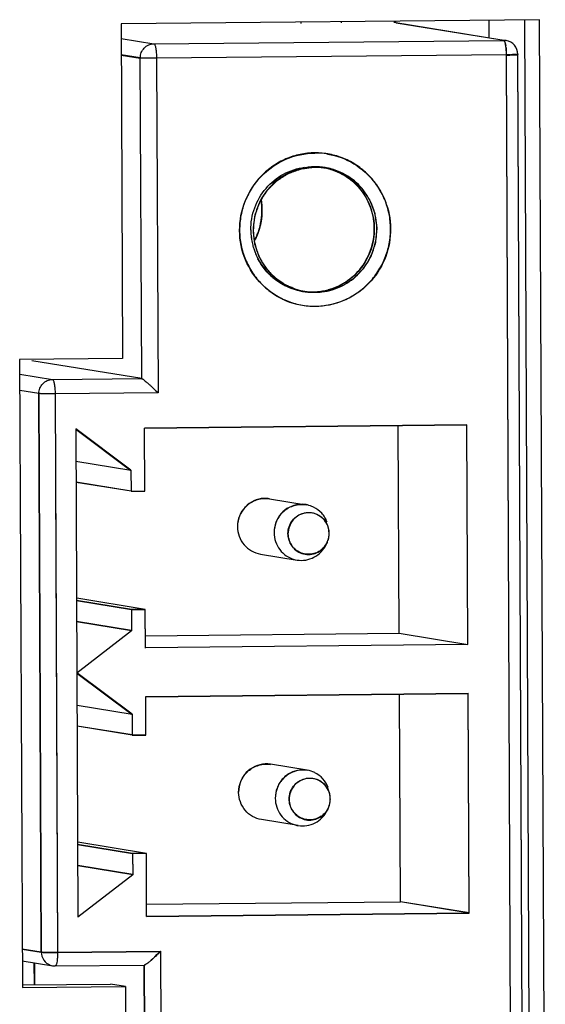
# Model space of a CAD drawing. Header units: millimetres. Extents: x 0 to 1750, y -1720 to 477.
# Tile 114 of 256: x 345.42 to 352.95, y -841.84 to -827.72. Entities that reach past the tile are written whole.
import ezdxf

# ---------------------------------------------------------------- set-up
doc = ezdxf.new("R2010")
doc.units = ezdxf.units.MM
doc.header["$LTSCALE"] = 92.51
for name, color, linetype in [('101301082_14DXF_CONTINUOUS_LINE', 7, 'CONTINUOUS'), ('101301082_DXF_CONTINUOUS_LINE', 7, 'CONTINUOUS'), ('101302966_14DXF_CONTINUOUS_LINE', 7, 'CONTINUOUS'), ('101302966_DXF_CONTINUOUS_LINE', 7, 'CONTINUOUS'), ('DE-11-072043DXF_CONTINUOUS_LINE', 7, 'CONTINUOUS'), ('DE-19-009523DXF_CONTINUOUS_LINE', 7, 'CONTINUOUS'), ('HD_2X15P_30XDXF_CONTINUOUS_LINE', 7, 'CONTINUOUS')]:
    doc.layers.add(name, color=color, linetype=linetype)

msp = doc.modelspace()

# ---------------------------------------------------------------- linework, layer by layer
at = {"layer": '101301082_14DXF_CONTINUOUS_LINE'}
for p, q in [((352.359, -828.017), (350.784, -827.76)), ((350.817, -827.763), (352.393, -828.02)), ((346.872, -827.99), (347.342, -828.067)), ((347.342, -828.067), (352.359, -828.017)), ((347.146, -828.269), (346.873, -828.224)), ((347.166, -832.867), (347.146, -828.269)), ((352.396, -828.223), (347.379, -828.273)), ((347.379, -828.273), (347.4, -833.07)), ((352.453, -828.222), (352.396, -828.223)), ((352.473, -845.824), (352.396, -828.223)), ((352.637, -845.818), (352.56, -828.216)), ((352.56, -828.216), (352.56, -828.216)), ((349.797, -829.841), (349.762, -829.835)), ((349.507, -831.617), (349.472, -831.611)), ((347.166, -832.867), (345.591, -832.61)), ((345.417, -832.803), (345.887, -832.879)), ((345.887, -832.879), (347.166, -832.867)), ((345.691, -833.081), (345.418, -833.037)), ((345.726, -841.087), (345.691, -833.081)), ((347.4, -833.07), (345.924, -833.085)), ((345.924, -833.085), (345.959, -841.091)), ((351.829, -833.531), (347.206, -833.577)), ((350.858, -836.519), (350.845, -833.545)), ((351.843, -836.68), (351.829, -833.531)), ((347.012, -834.179), (346.221, -833.587)), ((346.221, -833.587), (346.252, -840.584)), ((347.21, -834.477), (347.206, -833.577)), ((347.012, -834.179), (347.013, -834.479)), ((347.013, -834.479), (346.224, -834.35)), ((347.013, -834.479), (347.21, -834.477)), ((348.998, -834.589), (349.523, -834.675)), ((347.021, -836.178), (346.232, -836.049)), ((347.217, -836.176), (346.234, -836.015)), ((347.217, -836.176), (347.021, -836.178)), ((347.021, -836.178), (347.022, -836.478)), ((347.22, -836.726), (347.217, -836.176)), ((347.022, -836.478), (346.233, -836.349)), ((346.236, -837.085), (347.022, -836.478)), ((347.219, -836.555), (350.858, -836.519)), ((350.858, -836.519), (351.843, -836.68)), ((351.843, -836.68), (347.22, -836.726)), ((347.027, -837.677), (346.236, -837.085)), ((347.223, -837.425), (351.846, -837.379)), ((347.225, -837.975), (347.223, -837.425)), ((350.875, -840.367), (350.862, -837.393)), ((351.86, -840.528), (351.846, -837.379)), ((347.027, -837.677), (347.028, -837.977)), ((347.028, -837.977), (346.24, -837.848)), ((347.028, -837.977), (347.225, -837.975)), ((349.539, -838.483), (349.014, -838.397)), ((347.036, -839.676), (346.247, -839.547)), ((347.233, -839.674), (346.249, -839.514)), ((347.233, -839.674), (347.036, -839.676)), ((347.036, -839.676), (347.037, -839.976)), ((347.237, -840.574), (347.233, -839.674)), ((347.037, -839.976), (346.249, -839.847)), ((346.252, -840.584), (347.037, -839.976)), ((347.236, -840.403), (350.875, -840.367)), ((351.86, -840.528), (350.875, -840.367)), ((347.237, -840.574), (351.86, -840.528)), ((345.453, -841.043), (345.726, -841.087)), ((345.959, -841.091), (347.435, -841.077)), ((347.435, -841.077), (347.456, -845.874)), ((345.627, -841.559), (345.626, -841.243)), ((345.629, -841.244), (345.63, -841.559)), ((347.223, -845.87), (347.203, -841.277))]:
    msp.add_line(p, q, dxfattribs=at)
for centre, radius, start, end in [((350.786, -827.953), 0.193, 86.2009, 90.5642), ((350.786, -827.954), 0.194, 80.7431, 86.2025), ((352.361, -828.211), 0.194, 80.7427, 90.552), ((352.36, -828.217), 0.2, 0.251, 80.7309), ((352.365, -823.909), 4.314, 271.1564, 271.3292), ((349.657, -830.704), 0.874, 96.6568, 99.6977), ((349.657, -830.703), 0.874, 90.5748, 96.6591), ((349.657, -830.7), 0.871, 87.516, 90.5671), ((349.657, -830.702), 0.873, 84.4731, 87.5166), ((349.657, -830.7), 0.87, 80.734, 84.4738), ((349.657, -830.699), 0.87, 78.3685, 80.7315), ((349.657, -830.7), 0.871, 75.3197, 78.3683), ((349.641, -830.728), 0.91, 180.2511, 180.5244), ((349.642, -830.728), 0.911, 180.5244, 180.866), ((349.645, -830.728), 0.914, 180.8692, 187.3658), ((347.976, -830.456), 0.915, 339.9173, 346.2417), ((347.975, -830.455), 0.916, 346.2427, 348.1574), ((347.976, -830.456), 0.915, 346.2417, 346.2694), ((347.975, -830.455), 0.916, 348.1574, 348.1783), ((347.979, -830.456), 0.912, 332.0176, 337.8732), ((347.977, -830.456), 0.914, 337.8725, 339.9133), ((347.979, -830.456), 0.912, 337.8732, 337.8869), ((347.976, -830.456), 0.915, 339.861, 339.9173), ((347.98, -830.457), 0.91, 331.556, 332.013), ((347.979, -830.456), 0.912, 332.0105, 332.0176), ((349.634, -830.731), 0.902, 201.3574, 206.4751), ((349.629, -830.733), 0.897, 206.4792, 207.5594), ((349.648, -830.758), 0.871, 252.2695, 255.3197), ((349.612, -830.752), 0.871, 255.32, 260.7293), ((349.648, -830.758), 0.871, 255.32, 260.7293), ((349.612, -830.753), 0.87, 261.9444, 263.1207), ((349.612, -830.75), 0.872, 263.1218, 267.5165), ((349.647, -830.758), 0.87, 260.734, 264.4738), ((349.648, -830.757), 0.872, 264.4726, 270.5641), ((349.612, -830.752), 0.871, 267.5159, 270.5671), ((349.612, -830.752), 0.871, 270.5696, 272.9098), ((349.612, -830.75), 0.873, 272.9089, 273.6185), ((349.647, -830.755), 0.874, 270.5748, 276.6591), ((349.611, -830.748), 0.875, 273.6191, 276.6573), ((349.612, -830.748), 0.874, 276.6567, 279.6976), ((348.935, -834.972), 0.388, 80.7483, 92.3696), ((349.461, -835.061), 0.391, 92.3686, 95.9537), ((349.461, -835.059), 0.389, 88.9104, 92.3689), ((349.461, -835.054), 0.385, 80.7446, 88.9128), ((349.554, -835.084), 0.301, 18.8829, 26.3611), ((349.552, -835.084), 0.302, 10.2535, 18.8775), ((349.551, -835.084), 0.304, 7.4861, 10.2523), ((349.55, -835.085), 0.305, 3.9978, 7.4866), ((349.549, -835.084), 0.306, 352.8489, 359.074), ((349.551, -835.084), 0.304, 0.2538, 3.9993), ((349.552, -835.084), 0.303, 359.7551, 0.251), ((349.551, -835.084), 0.304, 359.0797, 359.755), ((349.55, -835.085), 0.304, 333.9732, 341.7765), ((349.55, -835.084), 0.305, 341.7806, 344.6325), ((349.55, -835.084), 0.305, 344.6325, 346.4834), ((349.55, -835.085), 0.305, 346.4842, 350.7206), ((349.549, -835.084), 0.306, 350.722, 352.8505), ((349.556, -835.089), 0.298, 304.6709, 308.4205), ((348.952, -838.78), 0.388, 80.7483, 92.3696), ((349.477, -838.872), 0.394, 92.7635, 96.3533), ((349.477, -838.87), 0.392, 88.8585, 92.7643), ((349.477, -838.865), 0.387, 80.7436, 88.8593), ((349.477, -838.864), 0.387, 63.7727, 80.6673), ((349.57, -838.892), 0.301, 18.8829, 26.3611), ((349.569, -838.892), 0.302, 10.2535, 18.8775), ((349.567, -838.893), 0.304, 7.4861, 10.2523), ((349.566, -838.893), 0.306, 351.7761, 358.9997), ((349.566, -838.893), 0.305, 3.9978, 7.4866), ((349.567, -838.893), 0.304, 0.2538, 3.9993), ((349.568, -838.893), 0.303, 359.737, 0.251), ((349.568, -838.893), 0.304, 359.0052, 359.7369), ((349.567, -838.893), 0.304, 333.9732, 341.7765), ((349.566, -838.893), 0.305, 341.7888, 351.7655), ((349.572, -838.897), 0.298, 304.6709, 308.4205)]:
    msp.add_arc(centre, radius, start, end, dxfattribs=at)
msp.add_open_spline([(352.363, -828.019), (352.362, -828.018), (352.361, -828.017), (352.359, -828.017)], degree=3, dxfattribs=at)
for points, knots in [([(352.371, -828.03), (352.37, -828.028), (352.368, -828.024), (352.366, -828.021), (352.363, -828.019)], [0, 0, 0, 0, 0.306436, 1, 1, 1, 1]), ([(352.391, -828.122), (352.389, -828.103), (352.385, -828.078), (352.378, -828.047), (352.373, -828.035), (352.371, -828.03)], [0, 0, 0, 0, 0.595417, 0.824642, 1, 1, 1, 1]), ([(347.146, -828.269), (347.146, -828.243), (347.156, -828.19), (347.199, -828.123), (347.264, -828.078), (347.316, -828.067), (347.342, -828.067)], [0, 0, 0, 0, 0.251634, 0.502568, 0.751999, 1, 1, 1, 1]), ([(347.342, -828.067), (347.345, -828.067), (347.351, -828.073), (347.36, -828.094), (347.37, -828.136), (347.377, -828.199), (347.378, -828.247), (347.379, -828.273)], [0, 0, 0, 0, 0.040308, 0.106882, 0.326195, 0.638694, 1, 1, 1, 1]), ([(352.396, -828.223), (352.396, -828.214), (352.396, -828.181), (352.394, -828.147), (352.391, -828.122)], [0, 0, 0, 0, 0.259021, 1, 1, 1, 1]), ([(347.379, -828.273), (347.353, -828.273), (347.303, -828.273), (347.243, -828.273), (347.201, -828.272), (347.177, -828.271), (347.159, -828.27), (347.15, -828.269), (347.146, -828.269)], [0, 0, 0, 0, 0.335353, 0.643065, 0.771579, 0.876387, 0.953495, 1, 1, 1, 1]), ([(352.56, -828.216), (352.559, -828.217), (352.556, -828.217), (352.551, -828.218), (352.543, -828.219), (352.532, -828.219), (352.518, -828.22), (352.496, -828.221), (352.478, -828.221), (352.466, -828.222)], [0, 0, 0, 0, 0.028889, 0.087622, 0.175752, 0.292046, 0.434878, 0.602169, 1, 1, 1, 1]), ([(349.65, -829.629), (349.579, -829.63), (349.437, -829.645), (349.232, -829.71), (349.044, -829.814), (348.879, -829.954), (348.744, -830.123), (348.644, -830.316), (348.583, -830.524), (348.57, -830.669), (348.57, -830.741)], [0, 0, 0, 0, 0.123883, 0.248031, 0.37255, 0.497476, 0.622787, 0.7484, 0.874184, 1, 1, 1, 1]), ([(350.734, -830.717), (350.734, -830.646), (350.72, -830.502), (350.657, -830.296), (350.556, -830.106), (350.42, -829.94), (350.255, -829.804), (350.066, -829.703), (349.862, -829.642), (349.721, -829.629), (349.65, -829.629)], [0, 0, 0, 0, 0.126124, 0.251971, 0.377456, 0.502534, 0.627226, 0.751612, 0.875815, 1, 1, 1, 1]), ([(349.51, -829.842), (349.413, -829.858), (349.223, -829.925), (348.987, -830.114), (348.824, -830.37), (348.753, -830.666), (348.78, -830.968), (348.904, -831.245), (349.11, -831.465), (349.289, -831.557), (349.382, -831.587)], [0, 0, 0, 0, 0.124247, 0.249157, 0.37469, 0.500541, 0.62627, 0.751489, 0.876025, 1, 1, 1, 1]), ([(349.749, -831.623), (349.85, -831.611), (350.051, -831.55), (350.303, -831.362), (350.477, -831.099), (350.553, -830.792), (350.522, -830.478), (350.388, -830.193), (350.166, -829.971), (349.976, -829.884), (349.878, -829.858)], [0, 0, 0, 0, 0.124217, 0.249101, 0.374646, 0.500537, 0.626302, 0.751525, 0.876038, 1, 1, 1, 1]), ([(350.502, -830.714), (350.501, -830.621), (350.471, -830.433), (350.343, -830.179), (350.143, -829.978), (349.974, -829.893), (349.886, -829.865)], [0, 0, 0, 0, 0.251697, 0.502336, 0.751684, 1, 1, 1, 1]), ([(348.877, -830.299), (348.887, -830.355), (348.896, -830.471), (348.883, -830.587), (348.872, -830.643)], [0, 0, 0, 0, 0.499772, 1, 1, 1, 1]), ([(348.57, -830.741), (348.57, -830.812), (348.585, -830.956), (348.648, -831.162), (348.749, -831.352), (348.885, -831.518), (349.05, -831.654), (349.238, -831.755), (349.442, -831.816), (349.584, -831.829), (349.654, -831.829)], [0, 0, 0, 0, 0.126124, 0.251971, 0.377456, 0.502534, 0.627226, 0.751612, 0.875815, 1, 1, 1, 1]), ([(349.654, -831.829), (349.725, -831.828), (349.867, -831.813), (350.072, -831.748), (350.261, -831.644), (350.425, -831.504), (350.56, -831.335), (350.66, -831.142), (350.722, -830.934), (350.735, -830.789), (350.734, -830.717)], [0, 0, 0, 0, 0.123883, 0.248031, 0.37255, 0.497476, 0.622787, 0.7484, 0.874184, 1, 1, 1, 1]), ([(349.759, -831.61), (349.861, -831.593), (350.063, -831.52), (350.307, -831.312), (350.466, -831.033), (350.502, -830.82), (350.502, -830.714)], [0, 0, 0, 0, 0.248179, 0.497771, 0.748628, 1, 1, 1, 1]), ([(348.834, -831.148), (348.862, -831.202), (348.93, -831.306), (349.062, -831.436), (349.217, -831.535), (349.332, -831.579), (349.391, -831.594)], [0, 0, 0, 0, 0.251131, 0.501408, 0.750952, 1, 1, 1, 1]), ([(345.691, -833.081), (345.691, -833.055), (345.701, -833.003), (345.744, -832.936), (345.81, -832.891), (345.861, -832.88), (345.887, -832.879)], [0, 0, 0, 0, 0.251634, 0.502568, 0.751999, 1, 1, 1, 1]), ([(345.887, -832.879), (345.89, -832.88), (345.896, -832.886), (345.906, -832.906), (345.915, -832.948), (345.922, -833.011), (345.924, -833.059), (345.924, -833.085)], [0, 0, 0, 0, 0.040308, 0.106882, 0.326195, 0.638694, 1, 1, 1, 1]), ([(347.166, -832.867), (347.168, -832.867), (347.173, -832.869), (347.181, -832.874), (347.191, -832.881), (347.209, -832.894), (347.233, -832.914), (347.264, -832.942), (347.298, -832.972), (347.343, -833.015), (347.377, -833.048), (347.4, -833.07)], [0, 0, 0, 0, 0.019407, 0.050088, 0.091039, 0.140679, 0.259557, 0.395828, 0.542104, 0.693603, 1, 1, 1, 1]), ([(345.924, -833.085), (345.898, -833.085), (345.848, -833.085), (345.788, -833.085), (345.746, -833.084), (345.722, -833.083), (345.704, -833.082), (345.695, -833.082), (345.691, -833.081)], [0, 0, 0, 0, 0.335353, 0.643065, 0.771579, 0.876387, 0.953495, 1, 1, 1, 1]), ([(348.919, -834.584), (348.869, -834.586), (348.768, -834.611), (348.642, -834.702), (348.559, -834.834), (348.539, -834.937), (348.54, -834.988)], [0, 0, 0, 0, 0.248023, 0.497492, 0.748419, 1, 1, 1, 1]), ([(349.42, -834.672), (349.372, -834.677), (349.276, -834.705), (349.159, -834.797), (349.082, -834.926), (349.064, -835.024), (349.065, -835.073)], [0, 0, 0, 0, 0.248813, 0.498085, 0.748649, 1, 1, 1, 1]), ([(349.632, -834.71), (349.623, -834.706), (349.588, -834.69), (349.551, -834.679), (349.523, -834.675)], [0, 0, 0, 0, 0.251055, 1, 1, 1, 1]), ([(349.264, -835.089), (349.264, -835.056), (349.275, -834.988), (349.323, -834.899), (349.397, -834.83), (349.489, -834.789), (349.59, -834.782), (349.687, -834.808), (349.769, -834.866), (349.809, -834.92), (349.823, -834.95)], [0, 0, 0, 0, 0.126171, 0.252113, 0.377479, 0.502162, 0.626348, 0.750444, 0.874899, 1, 1, 1, 1]), ([(349.825, -834.923), (349.816, -834.9), (349.795, -834.855), (349.735, -834.777), (349.675, -834.732), (349.632, -834.71)], [0, 0, 0, 0, 0.2511, 0.502333, 1, 1, 1, 1]), ([(349.725, -835.334), (349.703, -835.349), (349.655, -835.373), (349.576, -835.389), (349.495, -835.383), (349.42, -835.355), (349.354, -835.308), (349.304, -835.245), (349.272, -835.17), (349.265, -835.116), (349.264, -835.089)], [0, 0, 0, 0, 0.124995, 0.249524, 0.373813, 0.498161, 0.622847, 0.748052, 0.873805, 1, 1, 1, 1]), ([(349.824, -835.218), (349.814, -835.238), (349.79, -835.276), (349.758, -835.308), (349.74, -835.322)], [0, 0, 0, 0, 0.500805, 1, 1, 1, 1]), ([(348.936, -838.393), (348.886, -838.395), (348.785, -838.419), (348.659, -838.51), (348.575, -838.642), (348.556, -838.745), (348.556, -838.796)], [0, 0, 0, 0, 0.248023, 0.497492, 0.748419, 1, 1, 1, 1]), ([(349.434, -838.48), (349.386, -838.486), (349.314, -838.507), (349.233, -838.56), (349.18, -838.611), (349.137, -838.671), (349.095, -838.759), (349.081, -838.833), (349.081, -838.882)], [0, 0, 0, 0, 0.248795, 0.373547, 0.49816, 0.623285, 0.749083, 1, 1, 1, 1]), ([(349.281, -838.897), (349.281, -838.864), (349.292, -838.797), (349.34, -838.707), (349.414, -838.638), (349.506, -838.598), (349.606, -838.59), (349.703, -838.617), (349.786, -838.674), (349.825, -838.729), (349.84, -838.758)], [0, 0, 0, 0, 0.126171, 0.252113, 0.377479, 0.502162, 0.626348, 0.750444, 0.874899, 1, 1, 1, 1]), ([(349.841, -838.73), (349.824, -838.684), (349.771, -838.599), (349.691, -838.539), (349.648, -838.518)], [0, 0, 0, 0, 0.501639, 1, 1, 1, 1]), ([(349.741, -839.142), (349.72, -839.157), (349.671, -839.181), (349.592, -839.197), (349.512, -839.191), (349.437, -839.163), (349.371, -839.116), (349.321, -839.053), (349.289, -838.978), (349.281, -838.924), (349.281, -838.897)], [0, 0, 0, 0, 0.124995, 0.249524, 0.373813, 0.498161, 0.622847, 0.748052, 0.873805, 1, 1, 1, 1]), ([(349.841, -839.026), (349.831, -839.046), (349.807, -839.085), (349.775, -839.116), (349.757, -839.13)], [0, 0, 0, 0, 0.500805, 1, 1, 1, 1]), ([(345.726, -841.087), (345.73, -841.088), (345.739, -841.089), (345.757, -841.09), (345.781, -841.09), (345.823, -841.091), (345.883, -841.092), (345.933, -841.091), (345.959, -841.091)], [0, 0, 0, 0, 0.046505, 0.123613, 0.228421, 0.356935, 0.664647, 1, 1, 1, 1]), ([(345.959, -841.091), (345.959, -841.1), (345.959, -841.133), (345.957, -841.166), (345.955, -841.19)], [0, 0, 0, 0, 0.262173, 1, 1, 1, 1]), ([(347.3, -841.205), (347.312, -841.195), (347.358, -841.154), (347.402, -841.11), (347.435, -841.077)], [0, 0, 0, 0, 0.240224, 1, 1, 1, 1])]:
    msp.add_open_spline(points, degree=3, knots=knots, dxfattribs=at)
at = {"layer": '101301082_DXF_CONTINUOUS_LINE'}
for p, q in [((346.873, -828.228), (347.146, -828.273)), ((352.473, -845.828), (352.396, -828.227)), ((352.637, -845.822), (352.56, -828.22)), ((348.89, -830.424), (348.891, -830.444)), ((348.891, -830.444), (348.891, -830.459)), ((348.767, -830.73), (348.767, -830.711)), ((348.767, -830.745), (348.767, -830.73)), ((350.537, -830.693), (350.538, -830.713)), ((350.538, -830.713), (350.538, -830.728)), ((349.507, -831.621), (349.471, -831.615)), ((345.691, -833.085), (345.726, -841.091)), ((351.829, -833.535), (347.206, -833.581)), ((346.221, -833.591), (347.012, -834.183)), ((346.221, -833.591), (346.252, -840.588)), ((347.21, -834.481), (347.206, -833.581)), ((347.012, -834.183), (346.223, -834.054)), ((347.012, -834.183), (347.013, -834.483)), ((345.929, -834.322), (345.959, -841.095)), ((347.013, -834.483), (346.225, -834.354)), ((347.013, -834.483), (347.21, -834.481)), ((349.855, -835.087), (349.852, -835.049)), ((348.869, -835.383), (349.394, -835.468)), ((347.021, -836.182), (346.232, -836.053)), ((347.217, -836.18), (347.021, -836.182)), ((347.021, -836.182), (347.022, -836.482)), ((347.22, -836.73), (347.217, -836.18)), ((347.022, -836.482), (346.233, -836.353)), ((347.022, -836.482), (346.236, -837.089)), ((346.236, -837.089), (347.027, -837.681)), ((347.223, -837.429), (351.846, -837.383)), ((347.225, -837.979), (347.223, -837.429)), ((350.875, -840.371), (350.862, -837.393)), ((351.86, -840.532), (351.846, -837.383)), ((347.027, -837.681), (346.239, -837.552)), ((347.027, -837.681), (347.028, -837.981)), ((347.028, -837.981), (346.24, -837.852)), ((347.028, -837.981), (347.225, -837.979)), ((349.871, -838.895), (349.869, -838.857)), ((349.41, -839.276), (348.885, -839.191)), ((347.036, -839.68), (346.247, -839.551)), ((347.233, -839.678), (347.036, -839.68)), ((347.036, -839.68), (347.037, -839.98)), ((347.237, -840.578), (347.233, -839.678)), ((347.037, -839.98), (346.249, -839.851)), ((347.037, -839.98), (346.252, -840.588)), ((351.86, -840.532), (350.875, -840.371)), ((347.237, -840.578), (351.86, -840.532)), ((345.453, -841.047), (345.726, -841.091)), ((345.959, -841.095), (347.435, -841.081)), ((347.435, -841.081), (347.456, -845.878)), ((345.454, -841.215), (345.891, -841.287)), ((345.627, -841.559), (345.626, -841.243)), ((345.63, -841.559), (345.629, -841.244)), ((345.885, -841.286), (345.891, -841.287)), ((345.924, -841.289), (347.203, -841.277)), ((347.203, -841.277), (347.223, -845.874))]:
    msp.add_line(p, q, dxfattribs=at)
for centre, radius, start, end in [((351.747, -828.193), 0.647, 6.0402, 8.6695), ((351.302, -828.232), 1.094, 0.2561, 2.1017), ((349.659, -830.736), 1.103, 80.93, 90.5799), ((349.621, -830.697), 0.869, 83.2206, 88.1639), ((349.62, -830.704), 0.877, 80.708, 83.2247), ((349.619, -830.707), 0.879, 75.9661, 80.7083), ((349.642, -830.732), 0.911, 180.3776, 187.1274), ((347.979, -830.46), 0.912, 340.038, 346.4728), ((347.99, -830.462), 0.901, 346.4845, 348.4268), ((349.646, -830.732), 0.915, 187.1242, 188.7003), ((349.645, -830.732), 0.914, 188.6994, 194.1396), ((347.97, -830.456), 0.922, 332.2555, 338.0815), ((347.972, -830.457), 0.92, 338.0827, 339.19), ((347.973, -830.457), 0.919, 339.19, 340.0447), ((349.638, -830.733), 0.907, 194.1418, 197.2749), ((349.63, -830.736), 0.898, 197.2735, 201.1204), ((349.621, -830.739), 0.889, 201.1279, 206.3342), ((349.626, -830.737), 0.894, 206.3344, 207.4206), ((349.614, -830.744), 0.883, 255.9761, 260.7083), ((349.614, -830.746), 0.881, 260.7079, 263.2196), ((349.613, -830.752), 0.875, 263.2188, 265.9197), ((349.612, -830.766), 0.861, 265.9134, 270.5581), ((349.545, -835.089), 0.31, 9.9977, 13.7788), ((349.544, -835.089), 0.31, 7.448, 9.9992), ((349.552, -835.088), 0.302, 351.3409, 0.2054), ((349.559, -835.094), 0.294, 330.9274, 334.0722), ((349.547, -835.088), 0.308, 334.1385, 347.2371), ((349.544, -835.087), 0.311, 347.2059, 351.3698), ((349.458, -835.075), 0.398, 254.8386, 260.6407), ((349.563, -838.898), 0.308, 7.5981, 13.9665), ((349.564, -838.897), 0.307, 352.5492, 0.2237), ((349.584, -838.906), 0.285, 329.0271, 331.8007), ((349.583, -838.905), 0.286, 331.8079, 334.0475), ((349.475, -838.886), 0.396, 254.2766, 260.6498), ((345.922, -841.096), 0.194, 249.567, 259.0372), ((345.922, -841.095), 0.194, 260.7204, 270.5397)]:
    msp.add_arc(centre, radius, start, end, dxfattribs=at)
for points, knots in [([(352.359, -828.021), (352.36, -828.021), (352.366, -828.024), (352.369, -828.029), (352.371, -828.033)], [0, 0, 0, 0, 0.181285, 1, 1, 1, 1]), ([(352.371, -828.033), (352.373, -828.037), (352.38, -828.057), (352.384, -828.078), (352.387, -828.096)], [0, 0, 0, 0, 0.183704, 1, 1, 1, 1]), ([(352.396, -828.227), (352.418, -828.227), (352.457, -828.226), (352.503, -828.225), (352.532, -828.223), (352.547, -828.223), (352.554, -828.221), (352.56, -828.221), (352.56, -828.22)], [0, 0, 0, 0, 0.393473, 0.715919, 0.836692, 0.925825, 0.980413, 1, 1, 1, 1]), ([(349.657, -831.832), (349.516, -831.834), (349.23, -831.783), (348.872, -831.536), (348.627, -831.175), (348.542, -830.744), (348.624, -830.312), (348.863, -829.944), (349.221, -829.695), (349.507, -829.635), (349.647, -829.634)], [0, 0, 0, 0, 0.123872, 0.248173, 0.373243, 0.499085, 0.625183, 0.750925, 0.875852, 1, 1, 1, 1]), ([(349.832, -829.647), (349.964, -829.668), (350.222, -829.764), (350.525, -830.04), (350.715, -830.406), (350.755, -830.819), (350.649, -831.219), (350.405, -831.553), (350.06, -831.777), (349.79, -831.831), (349.657, -831.832)], [0, 0, 0, 0, 0.123853, 0.248488, 0.373621, 0.499577, 0.625551, 0.751147, 0.875941, 1, 1, 1, 1]), ([(348.731, -830.738), (348.73, -830.63), (348.768, -830.412), (348.934, -830.127), (349.188, -829.919), (349.397, -829.85), (349.502, -829.836)], [0, 0, 0, 0, 0.251444, 0.50236, 0.751749, 1, 1, 1, 1]), ([(348.767, -830.711), (348.769, -830.697), (348.773, -830.669), (348.778, -830.634), (348.782, -830.605), (348.784, -830.584), (348.787, -830.567), (348.789, -830.553), (348.79, -830.544), (348.791, -830.537), (348.792, -830.532), (348.792, -830.527), (348.793, -830.524), (348.793, -830.522), (348.793, -830.52), (348.793, -830.518), (348.794, -830.516), (348.795, -830.513), (348.796, -830.51), (348.798, -830.506), (348.801, -830.499), (348.804, -830.491), (348.809, -830.477), (348.815, -830.46), (348.822, -830.44), (348.83, -830.42), (348.837, -830.399), (348.843, -830.383), (348.848, -830.369), (348.852, -830.359), (348.855, -830.35), (348.857, -830.344), (348.859, -830.339), (348.86, -830.336), (348.861, -830.335), (348.861, -830.334), (348.861, -830.333), (348.862, -830.332), (348.863, -830.331), (348.864, -830.328), (348.867, -830.324), (348.871, -830.318), (348.875, -830.311), (348.883, -830.299), (348.893, -830.283), (348.908, -830.259), (348.924, -830.235), (348.937, -830.214), (348.945, -830.202), (348.951, -830.193), (348.956, -830.185), (348.959, -830.179), (348.962, -830.174), (348.965, -830.171), (348.966, -830.168), (348.967, -830.166), (348.969, -830.165), (348.97, -830.164), (348.973, -830.161), (348.976, -830.158), (348.98, -830.154), (348.985, -830.149), (348.991, -830.143), (348.999, -830.135), (349.009, -830.125), (349.021, -830.112), (349.037, -830.097), (349.052, -830.082), (349.065, -830.069), (349.075, -830.059), (349.082, -830.052), (349.089, -830.045), (349.094, -830.04), (349.097, -830.037), (349.101, -830.033), (349.103, -830.031), (349.105, -830.029), (349.106, -830.028), (349.107, -830.027), (349.11, -830.025), (349.114, -830.023), (349.118, -830.02), (349.124, -830.016), (349.132, -830.011), (349.141, -830.006), (349.153, -829.998), (349.174, -829.985), (349.198, -829.969), (349.222, -829.954), (349.237, -829.945), (349.249, -829.937), (349.257, -829.932), (349.263, -829.928), (349.267, -829.926), (349.269, -829.924), (349.271, -829.923), (349.271, -829.923), (349.272, -829.923), (349.273, -829.922), (349.275, -829.922), (349.278, -829.921), (349.282, -829.919), (349.289, -829.917), (349.297, -829.914), (349.307, -829.91), (349.321, -829.905), (349.337, -829.899), (349.357, -829.892), (349.377, -829.885), (349.398, -829.878), (349.414, -829.872), (349.428, -829.867), (349.436, -829.864), (349.443, -829.861), (349.447, -829.86), (349.45, -829.859), (349.453, -829.858), (349.455, -829.857), (349.457, -829.857), (349.458, -829.857), (349.461, -829.856), (349.464, -829.856), (349.468, -829.855), (349.474, -829.855), (349.481, -829.854), (349.49, -829.853), (349.504, -829.851), (349.521, -829.849), (349.543, -829.846), (349.571, -829.843), (349.606, -829.839), (349.634, -829.835), (349.648, -829.833)], [0, 0, 0, 0, 0.03125, 0.0625, 0.078125, 0.09375, 0.109375, 0.117188, 0.125, 0.128906, 0.132812, 0.136719, 0.138672, 0.140625, 0.141602, 0.142578, 0.144531, 0.146484, 0.148438, 0.152344, 0.15625, 0.164062, 0.171875, 0.1875, 0.203125, 0.21875, 0.234375, 0.25, 0.257812, 0.265625, 0.273438, 0.277344, 0.28125, 0.283203, 0.28418, 0.285156, 0.285645, 0.286133, 0.287109, 0.289062, 0.292969, 0.296875, 0.304688, 0.3125, 0.328125, 0.34375, 0.375, 0.390625, 0.398438, 0.40625, 0.414062, 0.417969, 0.421875, 0.425781, 0.427734, 0.428711, 0.429688, 0.431641, 0.433594, 0.4375, 0.441406, 0.445312, 0.453125, 0.460938, 0.46875, 0.484375, 0.5, 0.515625, 0.53125, 0.539062, 0.546875, 0.554688, 0.558594, 0.5625, 0.566406, 0.568359, 0.570312, 0.571289, 0.572266, 0.574219, 0.578125, 0.582031, 0.585938, 0.59375, 0.601562, 0.609375, 0.625, 0.65625, 0.671875, 0.6875, 0.695312, 0.703125, 0.707031, 0.710938, 0.712891, 0.713867, 0.714355, 0.714844, 0.71582, 0.716797, 0.71875, 0.722656, 0.726562, 0.734375, 0.742188, 0.75, 0.765625, 0.78125, 0.796875, 0.8125, 0.828125, 0.835938, 0.84375, 0.847656, 0.851562, 0.853516, 0.855469, 0.857422, 0.858398, 0.859375, 0.861328, 0.863281, 0.867188, 0.871094, 0.875, 0.882812, 0.890625, 0.90625, 0.921875, 0.9375, 0.96875, 1, 1, 1, 1]), ([(349.648, -829.833), (349.654, -829.833), (349.664, -829.833), (349.676, -829.834), (349.685, -829.834), (349.695, -829.834), (349.704, -829.835), (349.713, -829.835), (349.722, -829.836), (349.732, -829.837), (349.741, -829.837), (349.75, -829.838), (349.759, -829.84), (349.767, -829.84), (349.773, -829.841), (349.783, -829.843), (349.79, -829.844), (349.797, -829.845)], [0, 0, 0, 0, 0.125, 0.1875, 0.25, 0.3125, 0.375, 0.4375, 0.5, 0.5625, 0.625, 0.6875, 0.75, 0.8125, 0.84375, 0.875, 1, 1, 1, 1]), ([(349.797, -829.845), (349.809, -829.848), (349.833, -829.855), (349.863, -829.863), (349.887, -829.87), (349.905, -829.875), (349.923, -829.881), (349.941, -829.886), (349.956, -829.89), (349.967, -829.893), (349.973, -829.895), (349.977, -829.896), (349.982, -829.897), (349.985, -829.898), (349.987, -829.899), (349.989, -829.899), (349.99, -829.899), (349.991, -829.9), (349.993, -829.901), (349.996, -829.903), (349.999, -829.905), (350.004, -829.908), (350.011, -829.912), (350.02, -829.916), (350.031, -829.922), (350.05, -829.933), (350.077, -829.948), (350.105, -829.963), (350.124, -829.974), (350.135, -829.98), (350.143, -829.985), (350.15, -829.988), (350.155, -829.991), (350.159, -829.993), (350.161, -829.995), (350.163, -829.996), (350.165, -829.997), (350.166, -829.997), (350.166, -829.998), (350.168, -830), (350.171, -830.002), (350.174, -830.005), (350.178, -830.008), (350.182, -830.013), (350.191, -830.02), (350.202, -830.031), (350.216, -830.043), (350.23, -830.056), (350.244, -830.069), (350.258, -830.081), (350.272, -830.094), (350.284, -830.104), (350.293, -830.113), (350.299, -830.118), (350.304, -830.122), (350.307, -830.126), (350.31, -830.128), (350.312, -830.13), (350.313, -830.131), (350.314, -830.132), (350.315, -830.133), (350.316, -830.134), (350.317, -830.137), (350.32, -830.14), (350.322, -830.144), (350.326, -830.149), (350.331, -830.156), (350.338, -830.166), (350.347, -830.179), (350.358, -830.195), (350.369, -830.211), (350.38, -830.227), (350.391, -830.243), (350.402, -830.258), (350.411, -830.272), (350.417, -830.281), (350.421, -830.286), (350.424, -830.29), (350.426, -830.294), (350.428, -830.297), (350.43, -830.299), (350.431, -830.3), (350.431, -830.301), (350.432, -830.303), (350.432, -830.304), (350.434, -830.307), (350.435, -830.311), (350.437, -830.317), (350.44, -830.324), (350.444, -830.333), (350.449, -830.345), (350.457, -830.365), (350.468, -830.395), (350.48, -830.424), (350.488, -830.445), (350.493, -830.457), (350.496, -830.466), (350.499, -830.473), (350.502, -830.479), (350.503, -830.483), (350.504, -830.486), (350.505, -830.487), (350.506, -830.489), (350.506, -830.49), (350.506, -830.491), (350.507, -830.494), (350.507, -830.497), (350.508, -830.502), (350.509, -830.507), (350.509, -830.513), (350.511, -830.524), (350.514, -830.54), (350.517, -830.559), (350.519, -830.578), (350.522, -830.598), (350.526, -830.623), (350.531, -830.655), (350.535, -830.68), (350.537, -830.693)], [0, 0, 0, 0, 0.03125, 0.0625, 0.078125, 0.09375, 0.109375, 0.125, 0.140625, 0.148438, 0.152344, 0.15625, 0.160156, 0.164062, 0.165039, 0.166016, 0.166992, 0.167969, 0.169922, 0.171875, 0.175781, 0.179688, 0.1875, 0.195312, 0.203125, 0.21875, 0.25, 0.28125, 0.296875, 0.304688, 0.3125, 0.320312, 0.324219, 0.328125, 0.330078, 0.332031, 0.333008, 0.333984, 0.334961, 0.335938, 0.339844, 0.34375, 0.347656, 0.351562, 0.359375, 0.375, 0.390625, 0.40625, 0.421875, 0.4375, 0.453125, 0.46875, 0.476562, 0.484375, 0.488281, 0.492188, 0.496094, 0.498047, 0.499023, 0.5, 0.500977, 0.501953, 0.503906, 0.507812, 0.511719, 0.515625, 0.523438, 0.53125, 0.546875, 0.5625, 0.578125, 0.59375, 0.609375, 0.625, 0.640625, 0.648438, 0.652344, 0.65625, 0.660156, 0.664062, 0.665039, 0.666016, 0.666992, 0.667969, 0.669922, 0.671875, 0.675781, 0.679688, 0.6875, 0.695312, 0.703125, 0.71875, 0.75, 0.78125, 0.796875, 0.804688, 0.8125, 0.820312, 0.824219, 0.828125, 0.830078, 0.832031, 0.833008, 0.833984, 0.834961, 0.835938, 0.839844, 0.84375, 0.847656, 0.851562, 0.859375, 0.875, 0.890625, 0.90625, 0.921875, 0.9375, 0.96875, 1, 1, 1, 1]), ([(349.833, -829.854), (349.927, -829.877), (350.109, -829.957), (350.398, -830.224), (350.57, -830.719), (350.402, -831.215), (350.116, -831.487), (349.934, -831.571), (349.84, -831.596)], [0, 0, 0, 0, 0.124806, 0.250008, 0.499006, 0.748865, 0.874714, 1, 1, 1, 1]), ([(348.877, -830.299), (348.877, -830.302), (348.878, -830.306), (348.879, -830.312), (348.88, -830.315), (348.88, -830.317), (348.88, -830.318), (348.88, -830.319), (348.881, -830.321), (348.881, -830.325), (348.882, -830.33), (348.883, -830.337), (348.884, -830.345), (348.885, -830.352), (348.885, -830.357), (348.886, -830.359), (348.886, -830.362), (348.886, -830.363), (348.886, -830.366), (348.886, -830.369), (348.887, -830.372), (348.887, -830.375), (348.887, -830.377), (348.887, -830.379), (348.888, -830.38), (348.888, -830.381), (348.888, -830.384), (348.888, -830.387), (348.889, -830.393), (348.889, -830.399), (348.89, -830.411), (348.89, -830.419), (348.89, -830.424)], [0, 0, 0, 0, 0.0625, 0.125, 0.140625, 0.15625, 0.164062, 0.171875, 0.1875, 0.21875, 0.25, 0.3125, 0.375, 0.4375, 0.46875, 0.484375, 0.5, 0.515625, 0.53125, 0.5625, 0.59375, 0.625, 0.640625, 0.65625, 0.664062, 0.671875, 0.6875, 0.71875, 0.75, 0.8125, 0.875, 1, 1, 1, 1]), ([(348.891, -830.459), (348.891, -830.463), (348.891, -830.471), (348.891, -830.48), (348.891, -830.486), (348.891, -830.488), (348.891, -830.49), (348.89, -830.492), (348.89, -830.496), (348.89, -830.501), (348.89, -830.508), (348.889, -830.514), (348.889, -830.52), (348.889, -830.523), (348.889, -830.525), (348.888, -830.527), (348.888, -830.53), (348.888, -830.534), (348.887, -830.539), (348.887, -830.544), (348.887, -830.549), (348.886, -830.553), (348.886, -830.556), (348.886, -830.559), (348.885, -830.564), (348.884, -830.569), (348.884, -830.575), (348.883, -830.581), (348.882, -830.585), (348.882, -830.588), (348.882, -830.59), (348.881, -830.592), (348.881, -830.595), (348.88, -830.6), (348.879, -830.606), (348.878, -830.612), (348.877, -830.617), (348.877, -830.62), (348.876, -830.622), (348.876, -830.624), (348.875, -830.627), (348.875, -830.631), (348.873, -830.637), (348.872, -830.646), (348.87, -830.652), (348.87, -830.657)], [0, 0, 0, 0, 0.0625, 0.125, 0.140625, 0.15625, 0.164062, 0.171875, 0.1875, 0.21875, 0.25, 0.28125, 0.3125, 0.328125, 0.335938, 0.34375, 0.359375, 0.375, 0.40625, 0.4375, 0.46875, 0.484375, 0.5, 0.515625, 0.53125, 0.5625, 0.59375, 0.625, 0.640625, 0.65625, 0.664062, 0.671875, 0.6875, 0.71875, 0.75, 0.78125, 0.8125, 0.828125, 0.835938, 0.84375, 0.859375, 0.875, 0.90625, 0.9375, 1, 1, 1, 1]), ([(348.87, -830.657), (348.868, -830.662), (348.866, -830.672), (348.863, -830.684), (348.861, -830.693), (348.859, -830.698), (348.858, -830.703), (348.856, -830.709), (348.854, -830.716), (348.852, -830.723), (348.85, -830.73), (348.849, -830.734), (348.848, -830.736), (348.847, -830.739), (348.846, -830.742), (348.844, -830.747), (348.842, -830.754), (348.839, -830.762), (348.837, -830.768), (348.836, -830.773), (348.835, -830.775), (348.834, -830.777), (348.833, -830.779), (348.832, -830.781), (348.831, -830.786), (348.828, -830.792), (348.826, -830.799), (348.823, -830.805), (348.821, -830.809), (348.82, -830.812), (348.819, -830.815), (348.818, -830.817), (348.816, -830.822), (348.813, -830.828), (348.81, -830.835), (348.807, -830.843), (348.804, -830.849), (348.802, -830.854), (348.799, -830.859), (348.795, -830.867), (348.789, -830.879), (348.784, -830.889), (348.781, -830.894)], [0, 0, 0, 0, 0.0625, 0.125, 0.15625, 0.171875, 0.1875, 0.21875, 0.25, 0.28125, 0.3125, 0.328125, 0.335938, 0.34375, 0.359375, 0.375, 0.40625, 0.4375, 0.46875, 0.484375, 0.492188, 0.5, 0.507812, 0.515625, 0.53125, 0.5625, 0.59375, 0.625, 0.640625, 0.65625, 0.664062, 0.671875, 0.6875, 0.71875, 0.75, 0.78125, 0.8125, 0.828125, 0.84375, 0.875, 0.9375, 1, 1, 1, 1]), ([(350.538, -830.728), (350.536, -830.742), (350.533, -830.771), (350.529, -830.808), (350.526, -830.837), (350.523, -830.859), (350.521, -830.877), (350.52, -830.891), (350.519, -830.9), (350.518, -830.908), (350.517, -830.913), (350.517, -830.918), (350.516, -830.921), (350.516, -830.924), (350.516, -830.925), (350.516, -830.927), (350.515, -830.929), (350.514, -830.932), (350.513, -830.935), (350.512, -830.94), (350.509, -830.947), (350.506, -830.955), (350.501, -830.969), (350.496, -830.987), (350.488, -831.007), (350.481, -831.028), (350.474, -831.049), (350.468, -831.066), (350.464, -831.08), (350.46, -831.09), (350.457, -831.099), (350.455, -831.106), (350.453, -831.11), (350.452, -831.113), (350.452, -831.115), (350.451, -831.116), (350.451, -831.117), (350.451, -831.118), (350.45, -831.119), (350.448, -831.122), (350.446, -831.126), (350.442, -831.132), (350.437, -831.14), (350.429, -831.152), (350.42, -831.168), (350.405, -831.193), (350.389, -831.217), (350.376, -831.239), (350.369, -831.252), (350.363, -831.261), (350.358, -831.269), (350.354, -831.275), (350.351, -831.28), (350.349, -831.284), (350.347, -831.286), (350.346, -831.288), (350.345, -831.289), (350.343, -831.291), (350.341, -831.293), (350.338, -831.297), (350.334, -831.301), (350.329, -831.306), (350.323, -831.312), (350.315, -831.32), (350.305, -831.331), (350.292, -831.344), (350.277, -831.359), (350.262, -831.375), (350.249, -831.388), (350.239, -831.398), (350.231, -831.406), (350.225, -831.413), (350.22, -831.418), (350.216, -831.422), (350.213, -831.425), (350.21, -831.428), (350.209, -831.429), (350.208, -831.431), (350.206, -831.432), (350.203, -831.433), (350.2, -831.436), (350.195, -831.439), (350.189, -831.443), (350.181, -831.448), (350.172, -831.454), (350.16, -831.462), (350.139, -831.475), (350.115, -831.491), (350.09, -831.507), (350.075, -831.517), (350.063, -831.525), (350.055, -831.53), (350.049, -831.534), (350.045, -831.536), (350.043, -831.538), (350.041, -831.539), (350.041, -831.539), (350.04, -831.54), (350.039, -831.54), (350.037, -831.541), (350.034, -831.542), (350.03, -831.543), (350.023, -831.546), (350.015, -831.549), (350.005, -831.553), (349.991, -831.558), (349.974, -831.564), (349.954, -831.571), (349.933, -831.579), (349.913, -831.586), (349.896, -831.593), (349.882, -831.597), (349.874, -831.601), (349.867, -831.603), (349.863, -831.605), (349.86, -831.606), (349.857, -831.607), (349.855, -831.608), (349.853, -831.608), (349.851, -831.608), (349.849, -831.608), (349.845, -831.609), (349.841, -831.609), (349.835, -831.61), (349.828, -831.611), (349.819, -831.612), (349.805, -831.614), (349.787, -831.616), (349.765, -831.619), (349.736, -831.623), (349.7, -831.627), (349.671, -831.631), (349.656, -831.633)], [0, 0, 0, 0, 0.03125, 0.0625, 0.078125, 0.09375, 0.109375, 0.117188, 0.125, 0.128906, 0.132812, 0.136719, 0.138672, 0.140625, 0.141602, 0.142578, 0.144531, 0.146484, 0.148438, 0.152344, 0.15625, 0.164062, 0.171875, 0.1875, 0.203125, 0.21875, 0.234375, 0.25, 0.257812, 0.265625, 0.273438, 0.277344, 0.28125, 0.283203, 0.28418, 0.285156, 0.285645, 0.286133, 0.287109, 0.289062, 0.292969, 0.296875, 0.304688, 0.3125, 0.328125, 0.34375, 0.375, 0.390625, 0.398438, 0.40625, 0.414062, 0.417969, 0.421875, 0.425781, 0.427734, 0.428711, 0.429688, 0.431641, 0.433594, 0.4375, 0.441406, 0.445312, 0.453125, 0.460938, 0.46875, 0.484375, 0.5, 0.515625, 0.53125, 0.539062, 0.546875, 0.554688, 0.558594, 0.5625, 0.566406, 0.568359, 0.570312, 0.571289, 0.572266, 0.574219, 0.578125, 0.582031, 0.585938, 0.59375, 0.601562, 0.609375, 0.625, 0.65625, 0.671875, 0.6875, 0.695312, 0.703125, 0.707031, 0.710938, 0.712891, 0.713867, 0.714355, 0.714844, 0.71582, 0.716797, 0.71875, 0.722656, 0.726562, 0.734375, 0.742188, 0.75, 0.765625, 0.78125, 0.796875, 0.8125, 0.828125, 0.835938, 0.84375, 0.847656, 0.851562, 0.853516, 0.855469, 0.857422, 0.858398, 0.859375, 0.861328, 0.863281, 0.867188, 0.871094, 0.875, 0.882812, 0.890625, 0.90625, 0.921875, 0.9375, 0.96875, 1, 1, 1, 1]), ([(349.397, -831.596), (349.386, -831.591), (349.365, -831.582), (349.333, -831.569), (349.306, -831.558), (349.285, -831.549), (349.269, -831.542), (349.256, -831.536), (349.245, -831.532), (349.238, -831.529), (349.233, -831.527), (349.23, -831.525), (349.227, -831.524), (349.226, -831.524), (349.225, -831.523), (349.223, -831.522), (349.221, -831.52), (349.218, -831.518), (349.213, -831.515), (349.207, -831.51), (349.2, -831.505), (349.19, -831.499), (349.173, -831.487), (349.149, -831.47), (349.125, -831.453), (349.108, -831.441), (349.098, -831.434), (349.091, -831.429), (349.085, -831.425), (349.08, -831.422), (349.077, -831.419), (349.075, -831.418), (349.073, -831.417), (349.072, -831.416), (349.071, -831.415), (349.069, -831.413), (349.067, -831.41), (349.063, -831.406), (349.058, -831.401), (349.05, -831.392), (349.04, -831.381), (349.029, -831.369), (349.017, -831.356), (349.005, -831.343), (348.993, -831.33), (348.981, -831.317), (348.971, -831.307), (348.963, -831.298), (348.958, -831.293), (348.954, -831.289), (348.952, -831.285), (348.949, -831.283), (348.947, -831.281), (348.946, -831.28), (348.946, -831.279), (348.945, -831.278), (348.944, -831.277), (348.943, -831.274), (348.941, -831.271), (348.939, -831.267), (348.936, -831.262), (348.932, -831.256), (348.926, -831.246), (348.918, -831.233), (348.909, -831.218), (348.9, -831.202), (348.891, -831.187), (348.882, -831.172), (348.873, -831.156), (348.865, -831.144), (348.859, -831.133), (348.856, -831.127), (348.853, -831.122), (348.851, -831.119), (348.849, -831.116), (348.849, -831.115), (348.848, -831.114), (348.848, -831.112), (348.847, -831.109), (348.845, -831.106), (348.844, -831.1), (348.841, -831.093), (348.838, -831.084), (348.835, -831.073), (348.828, -831.053), (348.819, -831.025), (348.809, -830.997), (348.802, -830.977), (348.799, -830.966), (348.796, -830.957), (348.793, -830.95), (348.792, -830.945), (348.79, -830.941), (348.789, -830.938), (348.789, -830.937), (348.788, -830.935), (348.788, -830.934), (348.788, -830.931), (348.787, -830.927), (348.787, -830.921), (348.786, -830.914), (348.785, -830.902), (348.783, -830.887), (348.781, -830.87), (348.778, -830.846), (348.775, -830.816), (348.771, -830.781), (348.768, -830.757), (348.767, -830.745)], [0, 0, 0, 0, 0.03125, 0.0625, 0.09375, 0.109375, 0.125, 0.140625, 0.148438, 0.15625, 0.160156, 0.164062, 0.166016, 0.166992, 0.167969, 0.169922, 0.171875, 0.175781, 0.179688, 0.1875, 0.195312, 0.203125, 0.21875, 0.25, 0.28125, 0.296875, 0.304688, 0.3125, 0.320312, 0.324219, 0.328125, 0.330078, 0.332031, 0.333008, 0.333984, 0.335938, 0.339844, 0.34375, 0.351562, 0.359375, 0.375, 0.390625, 0.40625, 0.421875, 0.4375, 0.453125, 0.46875, 0.476562, 0.484375, 0.488281, 0.492188, 0.496094, 0.498047, 0.499023, 0.5, 0.500977, 0.501953, 0.503906, 0.507812, 0.511719, 0.515625, 0.523438, 0.53125, 0.546875, 0.5625, 0.578125, 0.59375, 0.609375, 0.625, 0.640625, 0.648438, 0.65625, 0.660156, 0.664062, 0.666016, 0.666992, 0.667969, 0.669922, 0.671875, 0.675781, 0.679688, 0.6875, 0.695312, 0.703125, 0.71875, 0.75, 0.78125, 0.796875, 0.804688, 0.8125, 0.820312, 0.824219, 0.828125, 0.830078, 0.832031, 0.833008, 0.833984, 0.835938, 0.839844, 0.84375, 0.851562, 0.859375, 0.875, 0.890625, 0.90625, 0.9375, 0.96875, 1, 1, 1, 1]), ([(349.4, -831.601), (349.28, -831.571), (349.051, -831.457), (348.889, -831.259), (348.832, -831.149)], [0, 0, 0, 0, 0.498305, 1, 1, 1, 1]), ([(349.428, -831.604), (349.427, -831.604), (349.427, -831.604), (349.426, -831.604), (349.425, -831.604), (349.425, -831.604), (349.425, -831.604), (349.424, -831.604), (349.424, -831.603), (349.423, -831.603), (349.421, -831.603), (349.419, -831.602), (349.417, -831.602), (349.415, -831.601), (349.414, -831.601), (349.413, -831.601), (349.413, -831.6), (349.412, -831.6), (349.412, -831.6), (349.412, -831.6), (349.411, -831.6), (349.411, -831.6), (349.41, -831.6), (349.41, -831.6), (349.41, -831.6), (349.409, -831.599), (349.409, -831.599), (349.408, -831.599), (349.406, -831.599), (349.405, -831.598), (349.403, -831.598), (349.401, -831.597), (349.399, -831.596), (349.397, -831.596)], [0, 0, 0, 0, 0.0625, 0.125, 0.140625, 0.15625, 0.164062, 0.171875, 0.1875, 0.21875, 0.25, 0.3125, 0.375, 0.4375, 0.46875, 0.484375, 0.5, 0.515625, 0.53125, 0.5625, 0.59375, 0.625, 0.640625, 0.65625, 0.664062, 0.671875, 0.6875, 0.71875, 0.75, 0.8125, 0.84375, 0.875, 1, 1, 1, 1]), ([(349.507, -831.621), (349.504, -831.621), (349.499, -831.62), (349.493, -831.619), (349.489, -831.618), (349.486, -831.618), (349.484, -831.617), (349.483, -831.617), (349.482, -831.617), (349.481, -831.617), (349.48, -831.616), (349.478, -831.616), (349.476, -831.615), (349.473, -831.615), (349.47, -831.614), (349.469, -831.614), (349.467, -831.614), (349.466, -831.613), (349.464, -831.613), (349.462, -831.613), (349.458, -831.612), (349.454, -831.611), (349.45, -831.61), (349.447, -831.609), (349.445, -831.609), (349.444, -831.608), (349.443, -831.608), (349.442, -831.608), (349.441, -831.608), (349.438, -831.607), (349.433, -831.606), (349.43, -831.605), (349.428, -831.604)], [0, 0, 0, 0, 0.125, 0.1875, 0.25, 0.28125, 0.3125, 0.328125, 0.335938, 0.34375, 0.359375, 0.375, 0.40625, 0.4375, 0.46875, 0.484375, 0.5, 0.515625, 0.53125, 0.5625, 0.625, 0.6875, 0.75, 0.78125, 0.8125, 0.828125, 0.835938, 0.84375, 0.859375, 0.875, 0.9375, 1, 1, 1, 1]), ([(349.656, -831.633), (349.65, -831.633), (349.641, -831.633), (349.628, -831.632), (349.619, -831.632), (349.61, -831.632), (349.601, -831.631), (349.591, -831.631), (349.582, -831.63), (349.573, -831.629), (349.564, -831.629), (349.554, -831.628), (349.547, -831.627), (349.541, -831.626), (349.537, -831.625), (349.534, -831.625), (349.53, -831.625), (349.525, -831.624), (349.516, -831.623), (349.51, -831.622), (349.507, -831.621)], [0, 0, 0, 0, 0.125, 0.1875, 0.25, 0.3125, 0.375, 0.4375, 0.5, 0.5625, 0.625, 0.6875, 0.75, 0.78125, 0.8125, 0.828125, 0.84375, 0.875, 0.9375, 1, 1, 1, 1]), ([(348.998, -834.593), (348.942, -834.584), (348.824, -834.591), (348.669, -834.676), (348.564, -834.818), (348.539, -834.934), (348.54, -834.992)], [0, 0, 0, 0, 0.247878, 0.497043, 0.748261, 1, 1, 1, 1]), ([(349.523, -834.679), (349.467, -834.67), (349.349, -834.677), (349.194, -834.761), (349.089, -834.904), (349.064, -835.02), (349.065, -835.077)], [0, 0, 0, 0, 0.247784, 0.497465, 0.748361, 1, 1, 1, 1]), ([(349.846, -835.015), (349.829, -834.947), (349.741, -834.819), (349.518, -834.765), (349.317, -834.876), (349.264, -835.022), (349.264, -835.093)], [0, 0, 0, 0, 0.250024, 0.498057, 0.748004, 1, 1, 1, 1]), ([(348.54, -834.992), (348.54, -835.083), (348.606, -835.27), (348.78, -835.368), (348.869, -835.383)], [0, 0, 0, 0, 0.502793, 1, 1, 1, 1]), ([(349.065, -835.077), (349.065, -835.162), (349.122, -835.336), (349.273, -835.438), (349.354, -835.46)], [0, 0, 0, 0, 0.503063, 1, 1, 1, 1]), ([(349.264, -835.093), (349.265, -835.157), (349.308, -835.288), (349.479, -835.402), (349.684, -835.386), (349.785, -835.292), (349.816, -835.237)], [0, 0, 0, 0, 0.251242, 0.500731, 0.748913, 1, 1, 1, 1]), ([(349.394, -835.468), (349.475, -835.482), (349.651, -835.453), (349.774, -835.324), (349.81, -835.25)], [0, 0, 0, 0, 0.496946, 1, 1, 1, 1]), ([(348.556, -838.8), (348.556, -838.742), (348.581, -838.626), (348.686, -838.484), (348.841, -838.399), (348.958, -838.392), (349.014, -838.401)], [0, 0, 0, 0, 0.251739, 0.502957, 0.752122, 1, 1, 1, 1]), ([(349.539, -838.487), (349.483, -838.478), (349.366, -838.485), (349.21, -838.569), (349.107, -838.712), (349.081, -838.828), (349.081, -838.886)], [0, 0, 0, 0, 0.248632, 0.498058, 0.748364, 1, 1, 1, 1]), ([(349.862, -838.823), (349.845, -838.755), (349.758, -838.627), (349.535, -838.574), (349.333, -838.684), (349.281, -838.83), (349.281, -838.901)], [0, 0, 0, 0, 0.250339, 0.498313, 0.748361, 1, 1, 1, 1]), ([(348.885, -839.191), (348.796, -839.176), (348.623, -839.079), (348.557, -838.891), (348.556, -838.8)], [0, 0, 0, 0, 0.497207, 1, 1, 1, 1]), ([(349.081, -838.886), (349.082, -838.97), (349.137, -839.142), (349.287, -839.244), (349.368, -839.267)], [0, 0, 0, 0, 0.502397, 1, 1, 1, 1]), ([(349.281, -838.901), (349.281, -838.965), (349.324, -839.094), (349.491, -839.209), (349.693, -839.196), (349.796, -839.107), (349.829, -839.052)], [0, 0, 0, 0, 0.251527, 0.500899, 0.748991, 1, 1, 1, 1]), ([(349.411, -839.276), (349.491, -839.29), (349.667, -839.261), (349.791, -839.133), (349.828, -839.058)], [0, 0, 0, 0, 0.49603, 1, 1, 1, 1]), ([(345.726, -841.091), (345.736, -841.093), (345.764, -841.094), (345.841, -841.096), (345.909, -841.096), (345.959, -841.095)], [0, 0, 0, 0, 0.123588, 0.356917, 1, 1, 1, 1]), ([(345.726, -841.091), (345.726, -841.131), (345.751, -841.212), (345.818, -841.263), (345.854, -841.277)], [0, 0, 0, 0, 0.502394, 1, 1, 1, 1]), ([(345.959, -841.095), (345.959, -841.137), (345.957, -841.193), (345.945, -841.256), (345.938, -841.279), (345.932, -841.286)], [0, 0, 0, 0, 0.639254, 0.866071, 1, 1, 1, 1]), ([(347.435, -841.081), (347.413, -841.103), (347.369, -841.147), (347.313, -841.199), (347.27, -841.235), (347.242, -841.257), (347.221, -841.27), (347.208, -841.277), (347.203, -841.277)], [0, 0, 0, 0, 0.309686, 0.609811, 0.745462, 0.862517, 0.951522, 1, 1, 1, 1])]:
    msp.add_open_spline(points, degree=3, knots=knots, dxfattribs=at)
for points in [[(352.391, -828.125), (352.393, -828.147), (352.395, -828.169), (352.395, -828.192)], [(348.872, -830.643), (348.895, -830.532), (348.897, -830.414), (348.877, -830.302)], [(349.841, -839.031), (349.855, -839.001), (349.865, -838.969), (349.869, -838.936)], [(345.932, -841.286), (345.93, -841.288), (345.927, -841.29), (345.924, -841.289)]]:
    msp.add_open_spline(points, degree=3, dxfattribs=at)
at = {"layer": '101302966_14DXF_CONTINUOUS_LINE'}
msp.add_line((349.447, -827.754), (349.447, -827.773), dxfattribs=at)
at = {"layer": '101302966_DXF_CONTINUOUS_LINE'}
msp.add_line((349.447, -827.754), (349.447, -827.773), dxfattribs=at)
at = {"layer": 'DE-11-072043DXF_CONTINUOUS_LINE'}
for p, q in [((352.873, -827.72), (346.871, -827.78)), ((352.739, -846.286), (352.658, -827.721)), ((352.954, -846.321), (352.873, -827.72)), ((346.871, -827.78), (346.892, -832.577)), ((346.892, -832.577), (345.416, -832.592)), ((345.416, -832.592), (345.456, -841.598)), ((345.455, -841.56), (346.717, -841.548)), ((345.456, -841.598), (346.932, -841.583)), ((346.932, -841.583), (346.717, -841.548)), ((346.932, -841.583), (346.953, -846.381))]:
    msp.add_line(p, q, dxfattribs=at)
at = {"layer": 'DE-19-009523DXF_CONTINUOUS_LINE'}
for q in [(352.145, -827.979), (352.145, -827.983)]:
    msp.add_line((352.144, -827.727), q, dxfattribs=at)
at = {"layer": 'HD_2X15P_30XDXF_CONTINUOUS_LINE'}
msp.add_line((350.027, -827.748), (350.027, -827.767), dxfattribs=at)

doc.saveas('drawing.dxf')
